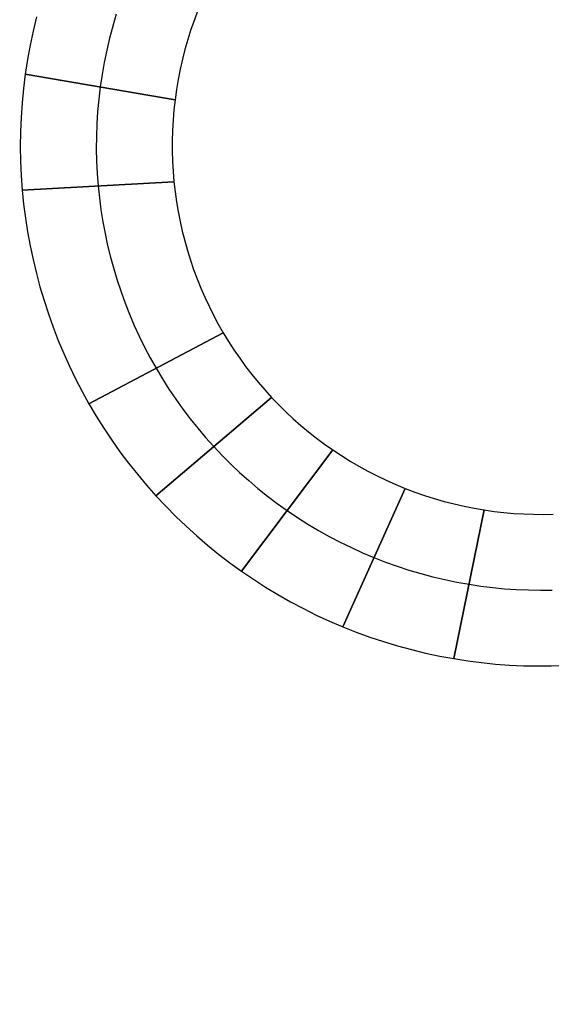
# Model space of a CAD drawing. Extents: x -1664 to 328, y -328 to 327.
# Tile 6 of 15: x -7 to 0, y -45 to -32. Entities that reach past the tile are written whole.
import ezdxf

# ---------------------------------------------------------------- set-up
doc = ezdxf.new("R2010")
doc.units = 0
for name, color, linetype in [('CORDONCINO_LAMP', 155, 'CONTINUOUS'), ('LINEA_SCHEINALE', 96, 'CONTINUOUS'), ('MARMO', 254, 'CONTINUOUS'), ('PAGLIA', 15, 'CONTINUOUS'), ('TESSUTO_LAMPADA', 27, 'CONTINUOUS')]:
    doc.layers.add(name, color=color, linetype=linetype)

msp = doc.modelspace()

# ---------------------------------------------------------------- linework, layer by layer
at = {"layer": 'CORDONCINO_LAMP'}
for centre, radius in [((0, 0, 1705.979), 327.5), ((0, 0, 1560.979), 327.5), ((0, 0, 1560.979), 325), ((0, 0, 1705.979), 325), ((0, 0, 1708.479), 325), ((0, 0, 1703.479), 325), ((0, 0, 1563.479), 325), ((0, 0, 1558.479), 325), ((0, 0, 1705.979), 322.5), ((0, 0, 1560.979), 322.5), ((0, 0, 1930.979), 107.5), ((0, 0, 1930.979), 105), ((0, 0, 1933.479), 105), ((0, 0, 1928.479), 105), ((0, 0, 1930.979), 102.5), ((0, 0, 1820.979), 77.5), ((0, 0, 1820.979), 75), ((0, 0, 1823.479), 75), ((0, 0, 1818.479), 75), ((0, 0, 1820.979), 72.5)]:
    msp.add_circle(centre, radius, dxfattribs=at)
at = {"layer": 'LINEA_SCHEINALE'}
for p, q in [((-6.644, -32.303, 1086), (-6.689, -32.49, 1086)), ((-6.644, -32.303, 1094), (-6.689, -32.49, 1094)), ((-6.644, -32.303, 1090), (-6.689, -32.49, 1090)), ((-5.597, -32.267, 1086), (-5.643, -32.424, 1086)), ((-5.597, -32.267, 1094), (-5.643, -32.424, 1094)), ((-4.52, -32.215, 1086), (-4.567, -32.339, 1086)), ((-4.52, -32.215, 1094), (-4.567, -32.339, 1094)), ((-4.52, -32.215, 1090), (-4.567, -32.339, 1090)), ((-5.643, -32.424, 1086), (-5.684, -32.582, 1086)), ((-5.643, -32.424, 1094), (-5.684, -32.582, 1094)), ((-4.567, -32.339, 1086), (-4.612, -32.469, 1086)), ((-4.567, -32.339, 1094), (-4.612, -32.469, 1094)), ((-4.567, -32.339, 1090), (-4.612, -32.469, 1090)), ((-6.689, -32.49, 1086), (-6.729, -32.677, 1086)), ((-6.689, -32.49, 1094), (-6.729, -32.677, 1094)), ((-6.689, -32.49, 1090), (-6.729, -32.677, 1090)), ((-4.612, -32.469, 1086), (-4.653, -32.599, 1086)), ((-4.612, -32.469, 1094), (-4.653, -32.599, 1094)), ((-4.612, -32.469, 1090), (-4.653, -32.599, 1090)), ((-6.729, -32.677, 1086), (-6.764, -32.866, 1086)), ((-6.729, -32.677, 1094), (-6.764, -32.866, 1094)), ((-6.729, -32.677, 1090), (-6.764, -32.866, 1090)), ((-5.684, -32.582, 1086), (-5.722, -32.742, 1086)), ((-5.684, -32.582, 1094), (-5.722, -32.742, 1094)), ((-4.653, -32.599, 1086), (-4.691, -32.73, 1086)), ((-4.653, -32.599, 1094), (-4.691, -32.73, 1094)), ((-4.653, -32.599, 1090), (-4.691, -32.73, 1090)), ((-5.722, -32.742, 1086), (-5.755, -32.902, 1086)), ((-5.722, -32.742, 1094), (-5.755, -32.902, 1094)), ((-4.691, -32.73, 1086), (-4.725, -32.861, 1086)), ((-4.691, -32.73, 1094), (-4.725, -32.861, 1094)), ((-4.691, -32.73, 1090), (-4.725, -32.861, 1090)), ((-6.764, -32.866, 1086), (-6.793, -33.055, 1086)), ((-6.764, -32.866, 1094), (-6.793, -33.055, 1094)), ((-6.764, -32.866, 1090), (-6.793, -33.055, 1090)), ((-5.755, -32.902, 1086), (-5.783, -33.063, 1086)), ((-5.755, -32.902, 1094), (-5.783, -33.063, 1094)), ((-4.725, -32.861, 1086), (-4.754, -32.993, 1086)), ((-4.725, -32.861, 1094), (-4.754, -32.993, 1094)), ((-4.725, -32.861, 1090), (-4.754, -32.993, 1090)), ((-6.793, -33.055, 1086), (-6.817, -33.245, 1086)), ((-6.793, -33.055, 1094), (-6.817, -33.245, 1094)), ((-6.793, -33.055, 1090), (-6.817, -33.245, 1090)), ((-6.793, -33.055, 1086), (-4.822, -33.394, 1086)), ((-6.793, -33.055, 1094), (-6.793, -33.055, 1086)), ((-4.822, -33.394, 1094), (-6.793, -33.055, 1094)), ((-5.783, -33.063, 1086), (-5.807, -33.225, 1086)), ((-5.783, -33.063, 1094), (-5.807, -33.225, 1094)), ((-4.754, -32.993, 1086), (-4.781, -33.126, 1086)), ((-4.754, -32.993, 1094), (-4.781, -33.126, 1094)), ((-4.754, -32.993, 1090), (-4.781, -33.126, 1090)), ((-4.781, -33.126, 1086), (-4.803, -33.26, 1086)), ((-4.781, -33.126, 1094), (-4.803, -33.26, 1094)), ((-4.781, -33.126, 1090), (-4.803, -33.26, 1090)), ((-6.817, -33.245, 1086), (-6.835, -33.436, 1086)), ((-6.817, -33.245, 1094), (-6.835, -33.436, 1094)), ((-6.817, -33.245, 1090), (-6.835, -33.436, 1090)), ((-5.807, -33.225, 1086), (-5.827, -33.387, 1086)), ((-5.807, -33.225, 1094), (-5.827, -33.387, 1094)), ((-4.803, -33.26, 1086), (-4.822, -33.394, 1086)), ((-4.803, -33.26, 1094), (-4.822, -33.394, 1094)), ((-4.803, -33.26, 1090), (-4.822, -33.394, 1090)), ((-6.835, -33.436, 1086), (-6.848, -33.627, 1086)), ((-6.835, -33.436, 1094), (-6.848, -33.627, 1094)), ((-6.835, -33.436, 1090), (-6.848, -33.627, 1090)), ((-5.827, -33.387, 1086), (-5.842, -33.55, 1086)), ((-5.827, -33.387, 1094), (-5.842, -33.55, 1094)), ((-4.822, -33.394, 1086), (-4.837, -33.529, 1086)), ((-4.822, -33.394, 1094), (-4.837, -33.529, 1094)), ((-4.822, -33.394, 1090), (-4.837, -33.529, 1090)), ((-4.822, -33.394, 1086), (-4.822, -33.394, 1094)), ((-5.842, -33.55, 1086), (-5.852, -33.713, 1086)), ((-5.842, -33.55, 1094), (-5.852, -33.713, 1094)), ((-4.837, -33.529, 1086), (-4.848, -33.664, 1086)), ((-4.837, -33.529, 1094), (-4.848, -33.664, 1094)), ((-4.837, -33.529, 1090), (-4.848, -33.664, 1090)), ((-6.848, -33.627, 1086), (-6.856, -33.819, 1086)), ((-6.848, -33.627, 1094), (-6.856, -33.819, 1094)), ((-6.848, -33.627, 1090), (-6.856, -33.819, 1090)), ((-5.852, -33.713, 1086), (-5.858, -33.877, 1086)), ((-5.852, -33.713, 1094), (-5.858, -33.877, 1094)), ((-4.848, -33.664, 1086), (-4.855, -33.799, 1086)), ((-4.848, -33.664, 1094), (-4.855, -33.799, 1094)), ((-4.848, -33.664, 1090), (-4.855, -33.799, 1090)), ((-6.856, -33.819, 1086), (-6.859, -34.01, 1086)), ((-6.856, -33.819, 1094), (-6.859, -34.01, 1094)), ((-6.856, -33.819, 1090), (-6.859, -34.01, 1090)), ((-4.855, -33.799, 1086), (-4.859, -33.935, 1086)), ((-4.855, -33.799, 1094), (-4.859, -33.935, 1094)), ((-4.855, -33.799, 1090), (-4.859, -33.935, 1090)), ((-5.858, -33.877, 1086), (-5.859, -34.04, 1086)), ((-5.858, -33.877, 1094), (-5.859, -34.04, 1094)), ((-4.859, -33.935, 1086), (-4.859, -34.071, 1086)), ((-4.859, -33.935, 1094), (-4.859, -34.071, 1094)), ((-4.859, -33.935, 1090), (-4.859, -34.071, 1090)), ((-6.859, -34.01, 1086), (-6.856, -34.202, 1086)), ((-6.859, -34.01, 1094), (-6.856, -34.202, 1094)), ((-6.859, -34.01, 1090), (-6.856, -34.202, 1090)), ((-5.859, -34.04, 1086), (-5.855, -34.204, 1086)), ((-5.859, -34.04, 1094), (-5.855, -34.204, 1094)), ((-4.859, -34.071, 1086), (-4.855, -34.206, 1086)), ((-4.859, -34.071, 1094), (-4.855, -34.206, 1094)), ((-4.859, -34.071, 1090), (-4.855, -34.206, 1090)), ((-6.856, -34.202, 1086), (-6.847, -34.393, 1086)), ((-6.856, -34.202, 1094), (-6.847, -34.393, 1094)), ((-6.856, -34.202, 1090), (-6.847, -34.393, 1090)), ((-5.855, -34.204, 1086), (-5.848, -34.367, 1086)), ((-5.855, -34.204, 1094), (-5.848, -34.367, 1094)), ((-4.855, -34.206, 1086), (-4.848, -34.342, 1086)), ((-4.855, -34.206, 1094), (-4.848, -34.342, 1094)), ((-4.855, -34.206, 1090), (-4.848, -34.342, 1090)), ((-5.848, -34.367, 1086), (-5.835, -34.53, 1086)), ((-5.848, -34.367, 1094), (-5.835, -34.53, 1094)), ((-4.848, -34.342, 1086), (-4.836, -34.477, 1086)), ((-4.848, -34.342, 1094), (-4.836, -34.477, 1094)), ((-4.848, -34.342, 1090), (-4.836, -34.477, 1090)), ((-6.847, -34.393, 1086), (-6.834, -34.584, 1086)), ((-6.847, -34.393, 1094), (-6.834, -34.584, 1094)), ((-6.847, -34.393, 1090), (-6.834, -34.584, 1090)), ((-6.834, -34.584, 1086), (-4.836, -34.477, 1086)), ((-4.836, -34.477, 1094), (-6.834, -34.584, 1094)), ((-4.836, -34.477, 1086), (-4.822, -34.608, 1086)), ((-4.836, -34.477, 1094), (-4.822, -34.608, 1094)), ((-4.836, -34.477, 1090), (-4.822, -34.608, 1090)), ((-4.836, -34.477, 1086), (-4.836, -34.477, 1094)), ((-6.834, -34.584, 1086), (-6.815, -34.769, 1086)), ((-6.834, -34.584, 1094), (-6.815, -34.769, 1094)), ((-6.834, -34.584, 1090), (-6.815, -34.769, 1090)), ((-6.834, -34.584, 1094), (-6.834, -34.584, 1086)), ((-5.835, -34.53, 1086), (-5.818, -34.688, 1086)), ((-5.835, -34.53, 1094), (-5.818, -34.688, 1094)), ((-4.822, -34.608, 1086), (-4.803, -34.739, 1086)), ((-4.822, -34.608, 1094), (-4.803, -34.739, 1094)), ((-4.822, -34.608, 1090), (-4.803, -34.739, 1090)), ((-6.815, -34.769, 1086), (-6.792, -34.953, 1086)), ((-6.815, -34.769, 1094), (-6.792, -34.953, 1094)), ((-6.815, -34.769, 1090), (-6.792, -34.953, 1090)), ((-5.818, -34.688, 1086), (-5.797, -34.846, 1086)), ((-5.818, -34.688, 1094), (-5.797, -34.846, 1094)), ((-4.803, -34.739, 1086), (-4.781, -34.869, 1086)), ((-4.803, -34.739, 1094), (-4.781, -34.869, 1094)), ((-4.803, -34.739, 1090), (-4.781, -34.869, 1090)), ((-5.797, -34.846, 1086), (-5.772, -35.003, 1086)), ((-5.797, -34.846, 1094), (-5.772, -35.003, 1094)), ((-4.781, -34.869, 1086), (-4.756, -34.998, 1086)), ((-4.781, -34.869, 1094), (-4.756, -34.998, 1094)), ((-4.781, -34.869, 1090), (-4.756, -34.998, 1090)), ((-6.792, -34.953, 1086), (-6.763, -35.137, 1086)), ((-6.792, -34.953, 1094), (-6.763, -35.137, 1094)), ((-6.792, -34.953, 1090), (-6.763, -35.137, 1090)), ((-5.772, -35.003, 1086), (-5.743, -35.159, 1086)), ((-5.772, -35.003, 1094), (-5.743, -35.159, 1094)), ((-4.756, -34.998, 1086), (-4.727, -35.126, 1086)), ((-4.756, -34.998, 1094), (-4.727, -35.126, 1094)), ((-4.756, -34.998, 1090), (-4.727, -35.126, 1090)), ((-6.763, -35.137, 1086), (-6.73, -35.32, 1086)), ((-6.763, -35.137, 1094), (-6.73, -35.32, 1094)), ((-6.763, -35.137, 1090), (-6.73, -35.32, 1090)), ((-5.743, -35.159, 1086), (-5.709, -35.314, 1086)), ((-5.743, -35.159, 1094), (-5.709, -35.314, 1094)), ((-4.727, -35.126, 1086), (-4.695, -35.254, 1086)), ((-4.727, -35.126, 1094), (-4.695, -35.254, 1094)), ((-4.727, -35.126, 1090), (-4.695, -35.254, 1090)), ((-4.695, -35.254, 1086), (-4.659, -35.381, 1086)), ((-4.695, -35.254, 1094), (-4.659, -35.381, 1094)), ((-4.695, -35.254, 1090), (-4.659, -35.381, 1090)), ((-6.73, -35.32, 1086), (-6.691, -35.502, 1086)), ((-6.73, -35.32, 1094), (-6.691, -35.502, 1094)), ((-6.73, -35.32, 1090), (-6.691, -35.502, 1090)), ((-5.709, -35.314, 1086), (-5.671, -35.468, 1086)), ((-5.709, -35.314, 1094), (-5.671, -35.468, 1094)), ((-4.659, -35.381, 1086), (-4.62, -35.507, 1086)), ((-4.659, -35.381, 1094), (-4.62, -35.507, 1094)), ((-4.659, -35.381, 1090), (-4.62, -35.507, 1090)), ((-6.691, -35.502, 1086), (-6.648, -35.683, 1086)), ((-6.691, -35.502, 1094), (-6.648, -35.683, 1094)), ((-6.691, -35.502, 1090), (-6.648, -35.683, 1090)), ((-5.671, -35.468, 1086), (-5.629, -35.622, 1086)), ((-5.671, -35.468, 1094), (-5.629, -35.622, 1094)), ((-4.62, -35.507, 1086), (-4.577, -35.632, 1086)), ((-4.62, -35.507, 1094), (-4.577, -35.632, 1094)), ((-4.62, -35.507, 1090), (-4.577, -35.632, 1090)), ((-6.648, -35.683, 1086), (-6.6, -35.862, 1086)), ((-6.648, -35.683, 1094), (-6.6, -35.862, 1094)), ((-6.648, -35.683, 1090), (-6.6, -35.862, 1090)), ((-5.629, -35.622, 1086), (-5.583, -35.774, 1086)), ((-5.629, -35.622, 1094), (-5.583, -35.774, 1094)), ((-4.577, -35.632, 1086), (-4.531, -35.755, 1086)), ((-4.577, -35.632, 1094), (-4.531, -35.755, 1094)), ((-4.577, -35.632, 1090), (-4.531, -35.755, 1090)), ((-5.583, -35.774, 1086), (-5.533, -35.924, 1086)), ((-5.583, -35.774, 1094), (-5.533, -35.924, 1094)), ((-4.531, -35.755, 1086), (-4.482, -35.877, 1086)), ((-4.531, -35.755, 1094), (-4.482, -35.877, 1094)), ((-4.531, -35.755, 1090), (-4.482, -35.877, 1090)), ((-6.6, -35.862, 1086), (-6.547, -36.041, 1086)), ((-6.6, -35.862, 1094), (-6.547, -36.041, 1094)), ((-6.6, -35.862, 1090), (-6.547, -36.041, 1090)), ((-5.533, -35.924, 1086), (-5.479, -36.074, 1086)), ((-5.533, -35.924, 1094), (-5.479, -36.074, 1094)), ((-4.482, -35.877, 1086), (-4.43, -35.998, 1086)), ((-4.482, -35.877, 1094), (-4.43, -35.998, 1094)), ((-4.482, -35.877, 1090), (-4.43, -35.998, 1090)), ((-6.547, -36.041, 1086), (-6.489, -36.217, 1086)), ((-6.547, -36.041, 1094), (-6.489, -36.217, 1094)), ((-6.547, -36.041, 1090), (-6.489, -36.217, 1090)), ((-5.479, -36.074, 1086), (-5.421, -36.222, 1086)), ((-5.479, -36.074, 1094), (-5.421, -36.222, 1094)), ((-4.43, -35.998, 1086), (-4.374, -36.117, 1086)), ((-4.43, -35.998, 1094), (-4.374, -36.117, 1094)), ((-4.43, -35.998, 1090), (-4.374, -36.117, 1090)), ((-4.374, -36.117, 1086), (-4.315, -36.235, 1086)), ((-4.374, -36.117, 1094), (-4.315, -36.235, 1094)), ((-4.374, -36.117, 1090), (-4.315, -36.235, 1090)), ((-6.489, -36.217, 1086), (-6.427, -36.392, 1086)), ((-6.489, -36.217, 1094), (-6.427, -36.392, 1094)), ((-6.489, -36.217, 1090), (-6.427, -36.392, 1090)), ((-5.421, -36.222, 1086), (-5.359, -36.368, 1086)), ((-5.421, -36.222, 1094), (-5.359, -36.368, 1094)), ((-4.315, -36.235, 1086), (-4.253, -36.352, 1086)), ((-4.315, -36.235, 1094), (-4.253, -36.352, 1094)), ((-4.315, -36.235, 1090), (-4.253, -36.352, 1090)), ((-6.427, -36.392, 1086), (-6.36, -36.566, 1086)), ((-6.427, -36.392, 1094), (-6.36, -36.566, 1094)), ((-6.427, -36.392, 1090), (-6.36, -36.566, 1090)), ((-5.955, -37.402, 1086), (-4.188, -36.466, 1086)), ((-4.188, -36.466, 1094), (-5.955, -37.402, 1094)), ((-5.359, -36.368, 1086), (-5.293, -36.512, 1086)), ((-5.359, -36.368, 1094), (-5.293, -36.512, 1094)), ((-4.253, -36.352, 1086), (-4.188, -36.466, 1086)), ((-4.253, -36.352, 1094), (-4.188, -36.466, 1094)), ((-4.253, -36.352, 1090), (-4.188, -36.466, 1090)), ((-4.188, -36.466, 1086), (-4.119, -36.58, 1086)), ((-4.188, -36.466, 1094), (-4.119, -36.58, 1094)), ((-4.188, -36.466, 1090), (-4.119, -36.58, 1090)), ((-4.188, -36.466, 1086), (-4.188, -36.466, 1094)), ((-6.36, -36.566, 1086), (-6.288, -36.737, 1086)), ((-6.36, -36.566, 1094), (-6.288, -36.737, 1094)), ((-6.36, -36.566, 1090), (-6.288, -36.737, 1090)), ((-5.293, -36.512, 1086), (-5.223, -36.655, 1086)), ((-5.293, -36.512, 1094), (-5.223, -36.655, 1094)), ((-4.119, -36.58, 1086), (-4.046, -36.692, 1086)), ((-4.119, -36.58, 1094), (-4.046, -36.692, 1094)), ((-4.119, -36.58, 1090), (-4.046, -36.692, 1090)), ((-5.223, -36.655, 1086), (-5.149, -36.796, 1086)), ((-5.223, -36.655, 1094), (-5.149, -36.796, 1094)), ((-4.046, -36.692, 1086), (-3.971, -36.801, 1086)), ((-4.046, -36.692, 1094), (-3.971, -36.801, 1094)), ((-4.046, -36.692, 1090), (-3.971, -36.801, 1090)), ((-6.288, -36.737, 1086), (-6.212, -36.907, 1086)), ((-6.288, -36.737, 1094), (-6.212, -36.907, 1094)), ((-6.288, -36.737, 1090), (-6.212, -36.907, 1090)), ((-5.149, -36.796, 1086), (-5.071, -36.934, 1086)), ((-5.149, -36.796, 1094), (-5.071, -36.934, 1094)), ((-3.971, -36.801, 1086), (-3.893, -36.909, 1086)), ((-3.971, -36.801, 1094), (-3.893, -36.909, 1094)), ((-3.971, -36.801, 1090), (-3.893, -36.909, 1090)), ((-6.212, -36.907, 1086), (-6.131, -37.074, 1086)), ((-6.212, -36.907, 1094), (-6.131, -37.074, 1094)), ((-6.212, -36.907, 1090), (-6.131, -37.074, 1090)), ((-5.071, -36.934, 1086), (-4.989, -37.072, 1086)), ((-5.071, -36.934, 1094), (-4.989, -37.072, 1094)), ((-3.893, -36.909, 1086), (-3.812, -37.015, 1086)), ((-3.893, -36.909, 1094), (-3.812, -37.015, 1094)), ((-3.893, -36.909, 1090), (-3.812, -37.015, 1090)), ((-6.131, -37.074, 1086), (-6.045, -37.24, 1086)), ((-6.131, -37.074, 1094), (-6.045, -37.24, 1094)), ((-6.131, -37.074, 1090), (-6.045, -37.24, 1090)), ((-4.989, -37.072, 1086), (-4.903, -37.207, 1086)), ((-4.989, -37.072, 1094), (-4.903, -37.207, 1094)), ((-3.812, -37.015, 1086), (-3.728, -37.118, 1086)), ((-3.812, -37.015, 1094), (-3.728, -37.118, 1094)), ((-3.812, -37.015, 1090), (-3.728, -37.118, 1090)), ((-6.045, -37.24, 1086), (-5.955, -37.402, 1086)), ((-6.045, -37.24, 1094), (-5.955, -37.402, 1094)), ((-6.045, -37.24, 1090), (-5.955, -37.402, 1090)), ((-4.903, -37.207, 1086), (-4.813, -37.34, 1086)), ((-4.903, -37.207, 1094), (-4.813, -37.34, 1094)), ((-3.728, -37.118, 1086), (-3.641, -37.219, 1086)), ((-3.728, -37.118, 1094), (-3.641, -37.219, 1094)), ((-3.728, -37.118, 1090), (-3.641, -37.219, 1090)), ((-3.641, -37.219, 1086), (-3.551, -37.317, 1086)), ((-3.641, -37.219, 1094), (-3.551, -37.317, 1094)), ((-3.641, -37.219, 1090), (-3.551, -37.317, 1090)), ((-5.073, -38.615, 1086), (-3.551, -37.317, 1086)), ((-3.551, -37.317, 1094), (-5.073, -38.615, 1094)), ((-4.813, -37.34, 1086), (-4.72, -37.471, 1086)), ((-4.813, -37.34, 1094), (-4.72, -37.471, 1094)), ((-3.551, -37.317, 1086), (-3.459, -37.413, 1086)), ((-3.551, -37.317, 1094), (-3.459, -37.413, 1094)), ((-3.551, -37.317, 1090), (-3.459, -37.413, 1090)), ((-3.551, -37.317, 1086), (-3.551, -37.317, 1094)), ((-5.955, -37.402, 1086), (-5.86, -37.564, 1086)), ((-5.955, -37.402, 1094), (-5.86, -37.564, 1094)), ((-5.955, -37.402, 1090), (-5.86, -37.564, 1090)), ((-5.955, -37.402, 1094), (-5.955, -37.402, 1086)), ((-4.72, -37.471, 1086), (-4.623, -37.599, 1086)), ((-4.72, -37.471, 1094), (-4.623, -37.599, 1094)), ((-3.459, -37.413, 1086), (-3.364, -37.507, 1086)), ((-3.459, -37.413, 1094), (-3.364, -37.507, 1094)), ((-3.459, -37.413, 1090), (-3.364, -37.507, 1090)), ((-3.364, -37.507, 1086), (-3.267, -37.598, 1086)), ((-3.364, -37.507, 1094), (-3.267, -37.598, 1094)), ((-3.364, -37.507, 1090), (-3.267, -37.598, 1090)), ((-5.86, -37.564, 1086), (-5.76, -37.723, 1086)), ((-5.86, -37.564, 1094), (-5.76, -37.723, 1094)), ((-5.86, -37.564, 1090), (-5.76, -37.723, 1090)), ((-4.623, -37.599, 1086), (-4.523, -37.724, 1086)), ((-4.623, -37.599, 1094), (-4.523, -37.724, 1094)), ((-3.267, -37.598, 1086), (-3.167, -37.686, 1086)), ((-3.267, -37.598, 1094), (-3.167, -37.686, 1094)), ((-3.267, -37.598, 1090), (-3.167, -37.686, 1090)), ((-5.76, -37.723, 1086), (-5.656, -37.88, 1086)), ((-5.76, -37.723, 1094), (-5.656, -37.88, 1094)), ((-5.76, -37.723, 1090), (-5.656, -37.88, 1090)), ((-4.523, -37.724, 1086), (-4.419, -37.847, 1086)), ((-4.523, -37.724, 1094), (-4.419, -37.847, 1094)), ((-3.167, -37.686, 1086), (-3.065, -37.771, 1086)), ((-3.167, -37.686, 1094), (-3.065, -37.771, 1094)), ((-3.167, -37.686, 1090), (-3.065, -37.771, 1090)), ((-5.656, -37.88, 1086), (-5.547, -38.033, 1086)), ((-5.656, -37.88, 1094), (-5.547, -38.033, 1094)), ((-5.656, -37.88, 1090), (-5.547, -38.033, 1090)), ((-4.419, -37.847, 1086), (-4.312, -37.966, 1086)), ((-4.419, -37.847, 1094), (-4.312, -37.966, 1094)), ((-3.065, -37.771, 1086), (-2.96, -37.854, 1086)), ((-3.065, -37.771, 1094), (-2.96, -37.854, 1094)), ((-3.065, -37.771, 1090), (-2.96, -37.854, 1090)), ((-2.96, -37.854, 1086), (-2.854, -37.933, 1086)), ((-2.96, -37.854, 1094), (-2.854, -37.933, 1094)), ((-2.96, -37.854, 1090), (-2.854, -37.933, 1090)), ((-4.312, -37.966, 1086), (-4.202, -38.083, 1086)), ((-4.312, -37.966, 1094), (-4.202, -38.083, 1094)), ((-3.948, -39.608, 1086), (-2.745, -38.01, 1086)), ((-2.745, -38.01, 1094), (-3.948, -39.608, 1094)), ((-2.854, -37.933, 1086), (-2.745, -38.01, 1086)), ((-2.854, -37.933, 1094), (-2.745, -38.01, 1094)), ((-2.854, -37.933, 1090), (-2.745, -38.01, 1090)), ((-2.745, -38.01, 1086), (-2.632, -38.085, 1086)), ((-2.745, -38.01, 1094), (-2.632, -38.085, 1094)), ((-2.745, -38.01, 1090), (-2.632, -38.085, 1090)), ((-2.745, -38.01, 1086), (-2.745, -38.01, 1094)), ((-5.547, -38.033, 1086), (-5.435, -38.183, 1086)), ((-5.547, -38.033, 1094), (-5.435, -38.183, 1094)), ((-5.547, -38.033, 1090), (-5.435, -38.183, 1090)), ((-4.202, -38.083, 1086), (-4.088, -38.197, 1086)), ((-4.202, -38.083, 1094), (-4.088, -38.197, 1094)), ((-2.632, -38.085, 1086), (-2.518, -38.156, 1086)), ((-2.632, -38.085, 1094), (-2.518, -38.156, 1094)), ((-2.632, -38.085, 1090), (-2.518, -38.156, 1090)), ((-5.435, -38.183, 1086), (-5.318, -38.331, 1086)), ((-5.435, -38.183, 1094), (-5.318, -38.331, 1094)), ((-5.435, -38.183, 1090), (-5.318, -38.331, 1090)), ((-4.088, -38.197, 1086), (-3.972, -38.307, 1086)), ((-4.088, -38.197, 1094), (-3.972, -38.307, 1094)), ((-2.518, -38.156, 1086), (-2.401, -38.225, 1086)), ((-2.518, -38.156, 1094), (-2.401, -38.225, 1094)), ((-2.518, -38.156, 1090), (-2.401, -38.225, 1090)), ((-2.401, -38.225, 1086), (-2.283, -38.29, 1086)), ((-2.401, -38.225, 1094), (-2.283, -38.29, 1094)), ((-2.401, -38.225, 1090), (-2.283, -38.29, 1090)), ((-5.318, -38.331, 1086), (-5.197, -38.475, 1086)), ((-5.318, -38.331, 1094), (-5.197, -38.475, 1094)), ((-5.318, -38.331, 1090), (-5.197, -38.475, 1090)), ((-3.972, -38.307, 1086), (-3.852, -38.414, 1086)), ((-3.972, -38.307, 1094), (-3.852, -38.414, 1094)), ((-3.852, -38.414, 1086), (-3.73, -38.518, 1086)), ((-3.852, -38.414, 1094), (-3.73, -38.518, 1094)), ((-2.283, -38.29, 1086), (-2.163, -38.352, 1086)), ((-2.283, -38.29, 1094), (-2.163, -38.352, 1094)), ((-2.283, -38.29, 1090), (-2.163, -38.352, 1090)), ((-2.163, -38.352, 1086), (-2.041, -38.41, 1086)), ((-2.163, -38.352, 1094), (-2.041, -38.41, 1094)), ((-2.163, -38.352, 1090), (-2.041, -38.41, 1090)), ((-2.041, -38.41, 1086), (-1.917, -38.465, 1086)), ((-2.041, -38.41, 1094), (-1.917, -38.465, 1094)), ((-2.041, -38.41, 1090), (-1.917, -38.465, 1090)), ((-5.197, -38.475, 1086), (-5.073, -38.615, 1086)), ((-5.197, -38.475, 1094), (-5.073, -38.615, 1094)), ((-5.197, -38.475, 1090), (-5.073, -38.615, 1090)), ((-3.73, -38.518, 1086), (-3.605, -38.618, 1086)), ((-3.73, -38.518, 1094), (-3.605, -38.618, 1094)), ((-2.613, -40.341, 1086), (-1.793, -38.517, 1086)), ((-1.793, -38.517, 1094), (-2.613, -40.341, 1094)), ((-1.917, -38.465, 1086), (-1.793, -38.517, 1086)), ((-1.917, -38.465, 1094), (-1.793, -38.517, 1094)), ((-1.917, -38.465, 1090), (-1.793, -38.517, 1090)), ((-1.793, -38.517, 1086), (-1.666, -38.565, 1086)), ((-1.793, -38.517, 1094), (-1.666, -38.565, 1094)), ((-1.793, -38.517, 1090), (-1.666, -38.565, 1090)), ((-1.793, -38.517, 1086), (-1.793, -38.517, 1094)), ((-5.073, -38.615, 1086), (-4.944, -38.753, 1086)), ((-5.073, -38.615, 1094), (-4.944, -38.753, 1094)), ((-5.073, -38.615, 1090), (-4.944, -38.753, 1090)), ((-5.073, -38.615, 1094), (-5.073, -38.615, 1086)), ((-3.605, -38.618, 1086), (-3.477, -38.716, 1086)), ((-3.605, -38.618, 1094), (-3.477, -38.716, 1094)), ((-1.666, -38.565, 1086), (-1.539, -38.61, 1086)), ((-1.666, -38.565, 1094), (-1.539, -38.61, 1094)), ((-1.666, -38.565, 1090), (-1.539, -38.61, 1090)), ((-1.539, -38.61, 1086), (-1.41, -38.651, 1086)), ((-1.539, -38.61, 1094), (-1.41, -38.651, 1094)), ((-1.539, -38.61, 1090), (-1.41, -38.651, 1090)), ((-1.41, -38.651, 1086), (-1.28, -38.688, 1086)), ((-1.41, -38.651, 1094), (-1.28, -38.688, 1094)), ((-1.41, -38.651, 1090), (-1.28, -38.688, 1090)), ((-4.944, -38.753, 1086), (-4.812, -38.886, 1086)), ((-4.944, -38.753, 1094), (-4.812, -38.886, 1094)), ((-4.944, -38.753, 1090), (-4.812, -38.886, 1090)), ((-3.477, -38.716, 1086), (-3.346, -38.809, 1086)), ((-3.477, -38.716, 1094), (-3.346, -38.809, 1094)), ((-1.28, -38.688, 1086), (-1.149, -38.722, 1086)), ((-1.28, -38.688, 1094), (-1.149, -38.722, 1094)), ((-1.28, -38.688, 1090), (-1.149, -38.722, 1090)), ((-1.15, -40.761, 1086), (-0.752, -38.801, 1086)), ((-0.752, -38.801, 1094), (-1.15, -40.761, 1094)), ((-1.149, -38.722, 1086), (-1.017, -38.752, 1086)), ((-1.149, -38.722, 1094), (-1.017, -38.752, 1094)), ((-1.149, -38.722, 1090), (-1.017, -38.752, 1090)), ((-1.017, -38.752, 1086), (-0.885, -38.779, 1086)), ((-1.017, -38.752, 1094), (-0.885, -38.779, 1094)), ((-1.017, -38.752, 1090), (-0.885, -38.779, 1090)), ((-0.885, -38.779, 1086), (-0.752, -38.801, 1086)), ((-0.885, -38.779, 1094), (-0.752, -38.801, 1094)), ((-0.885, -38.779, 1090), (-0.752, -38.801, 1090)), ((-0.752, -38.801, 1086), (-0.623, -38.82, 1086)), ((-0.752, -38.801, 1094), (-0.623, -38.82, 1094)), ((-0.752, -38.801, 1090), (-0.623, -38.82, 1090)), ((-0.752, -38.801, 1086), (-0.752, -38.801, 1094)), ((-4.812, -38.886, 1086), (-4.677, -39.016, 1086)), ((-4.812, -38.886, 1094), (-4.677, -39.016, 1094)), ((-4.812, -38.886, 1090), (-4.677, -39.016, 1090)), ((-3.346, -38.809, 1086), (-3.211, -38.9, 1086)), ((-3.346, -38.809, 1094), (-3.211, -38.9, 1094)), ((-3.211, -38.9, 1086), (-3.074, -38.988, 1086)), ((-3.211, -38.9, 1094), (-3.074, -38.988, 1094)), ((-0.623, -38.82, 1086), (-0.493, -38.835, 1086)), ((-0.623, -38.82, 1094), (-0.493, -38.835, 1094)), ((-0.623, -38.82, 1090), (-0.493, -38.835, 1090)), ((-0.493, -38.835, 1086), (-0.364, -38.846, 1086)), ((-0.493, -38.835, 1094), (-0.364, -38.846, 1094)), ((-0.493, -38.835, 1090), (-0.364, -38.846, 1090)), ((-0.364, -38.846, 1086), (-0.234, -38.854, 1086)), ((-0.364, -38.846, 1094), (-0.234, -38.854, 1094)), ((-0.364, -38.846, 1090), (-0.234, -38.854, 1090)), ((-0.234, -38.854, 1086), (-0.104, -38.858, 1086)), ((-0.234, -38.854, 1094), (-0.104, -38.858, 1094)), ((-0.234, -38.854, 1090), (-0.104, -38.858, 1090)), ((-0.104, -38.858, 1086), (0.027, -38.859, 1086)), ((-0.104, -38.858, 1094), (0.027, -38.859, 1094)), ((-0.104, -38.858, 1090), (0.027, -38.859, 1090)), ((0.027, -38.859, 1086), (0.157, -38.857, 1086)), ((0.027, -38.859, 1094), (0.157, -38.857, 1094)), ((0.027, -38.859, 1090), (0.157, -38.857, 1090)), ((-4.677, -39.016, 1086), (-4.537, -39.142, 1086)), ((-4.677, -39.016, 1094), (-4.537, -39.142, 1094)), ((-4.677, -39.016, 1090), (-4.537, -39.142, 1090)), ((-3.074, -38.988, 1086), (-2.934, -39.071, 1086)), ((-3.074, -38.988, 1094), (-2.934, -39.071, 1094)), ((-4.537, -39.142, 1086), (-4.395, -39.265, 1086)), ((-4.537, -39.142, 1094), (-4.395, -39.265, 1094)), ((-4.537, -39.142, 1090), (-4.395, -39.265, 1090)), ((-2.934, -39.071, 1086), (-2.792, -39.151, 1086)), ((-2.934, -39.071, 1094), (-2.792, -39.151, 1094)), ((-2.792, -39.151, 1086), (-2.648, -39.226, 1086)), ((-2.792, -39.151, 1094), (-2.648, -39.226, 1094)), ((-4.395, -39.265, 1086), (-4.249, -39.383, 1086)), ((-4.395, -39.265, 1094), (-4.249, -39.383, 1094)), ((-4.395, -39.265, 1090), (-4.249, -39.383, 1090)), ((-2.648, -39.226, 1086), (-2.501, -39.298, 1086)), ((-2.648, -39.226, 1094), (-2.501, -39.298, 1094)), ((-2.501, -39.298, 1086), (-2.353, -39.365, 1086)), ((-2.501, -39.298, 1094), (-2.353, -39.365, 1094)), ((-4.249, -39.383, 1086), (-4.1, -39.498, 1086)), ((-4.249, -39.383, 1094), (-4.1, -39.498, 1094)), ((-4.249, -39.383, 1090), (-4.1, -39.498, 1090)), ((-2.353, -39.365, 1086), (-2.203, -39.429, 1086)), ((-2.353, -39.365, 1094), (-2.203, -39.429, 1094)), ((-2.203, -39.429, 1086), (-2.051, -39.488, 1086)), ((-2.203, -39.429, 1094), (-2.051, -39.488, 1094)), ((-4.1, -39.498, 1086), (-3.948, -39.608, 1086)), ((-4.1, -39.498, 1094), (-3.948, -39.608, 1094)), ((-4.1, -39.498, 1090), (-3.948, -39.608, 1090)), ((-2.051, -39.488, 1086), (-1.898, -39.543, 1086)), ((-2.051, -39.488, 1094), (-1.898, -39.543, 1094)), ((-1.898, -39.543, 1086), (-1.743, -39.594, 1086)), ((-1.898, -39.543, 1094), (-1.743, -39.594, 1094)), ((-3.948, -39.608, 1086), (-3.79, -39.715, 1086)), ((-3.948, -39.608, 1094), (-3.79, -39.715, 1094)), ((-3.948, -39.608, 1090), (-3.79, -39.715, 1090)), ((-3.948, -39.608, 1094), (-3.948, -39.608, 1086)), ((-1.743, -39.594, 1086), (-1.587, -39.64, 1086)), ((-1.743, -39.594, 1094), (-1.587, -39.64, 1094)), ((-1.587, -39.64, 1086), (-1.429, -39.682, 1086)), ((-1.587, -39.64, 1094), (-1.429, -39.682, 1094)), ((-1.429, -39.682, 1086), (-1.271, -39.72, 1086)), ((-1.429, -39.682, 1094), (-1.271, -39.72, 1094)), ((-3.79, -39.715, 1086), (-3.63, -39.819, 1086)), ((-3.79, -39.715, 1094), (-3.63, -39.819, 1094)), ((-3.79, -39.715, 1090), (-3.63, -39.819, 1090)), ((-3.63, -39.819, 1086), (-3.467, -39.917, 1086)), ((-3.63, -39.819, 1094), (-3.467, -39.917, 1094)), ((-3.63, -39.819, 1090), (-3.467, -39.917, 1090)), ((-1.271, -39.72, 1086), (-1.111, -39.753, 1086)), ((-1.271, -39.72, 1094), (-1.111, -39.753, 1094)), ((-1.111, -39.753, 1086), (-0.951, -39.781, 1086)), ((-1.111, -39.753, 1094), (-0.951, -39.781, 1094)), ((-0.951, -39.781, 1086), (-0.796, -39.805, 1086)), ((-0.951, -39.781, 1094), (-0.796, -39.805, 1094)), ((-0.796, -39.805, 1086), (-0.64, -39.824, 1086)), ((-0.796, -39.805, 1094), (-0.64, -39.824, 1094)), ((-0.64, -39.824, 1086), (-0.483, -39.839, 1086)), ((-0.64, -39.824, 1094), (-0.483, -39.839, 1094)), ((-0.483, -39.839, 1086), (-0.327, -39.849, 1086)), ((-0.483, -39.839, 1094), (-0.327, -39.849, 1094)), ((-3.467, -39.917, 1086), (-3.301, -40.011, 1086)), ((-3.467, -39.917, 1094), (-3.301, -40.011, 1094)), ((-3.467, -39.917, 1090), (-3.301, -40.011, 1090)), ((-0.327, -39.849, 1086), (-0.17, -39.856, 1086)), ((-0.327, -39.849, 1094), (-0.17, -39.856, 1094)), ((-0.17, -39.856, 1086), (-0.013, -39.858, 1086)), ((-0.17, -39.856, 1094), (-0.013, -39.858, 1094)), ((-0.013, -39.858, 1086), (0.144, -39.857, 1086)), ((-0.013, -39.858, 1094), (0.144, -39.857, 1094)), ((-3.301, -40.011, 1086), (-3.133, -40.101, 1086)), ((-3.301, -40.011, 1094), (-3.133, -40.101, 1094)), ((-3.301, -40.011, 1090), (-3.133, -40.101, 1090)), ((-3.133, -40.101, 1086), (-2.962, -40.186, 1086)), ((-3.133, -40.101, 1094), (-2.962, -40.186, 1094)), ((-3.133, -40.101, 1090), (-2.962, -40.186, 1090)), ((-2.962, -40.186, 1086), (-2.789, -40.266, 1086)), ((-2.962, -40.186, 1094), (-2.789, -40.266, 1094)), ((-2.962, -40.186, 1090), (-2.789, -40.266, 1090)), ((-2.789, -40.266, 1086), (-2.613, -40.341, 1086)), ((-2.789, -40.266, 1094), (-2.613, -40.341, 1094)), ((-2.789, -40.266, 1090), (-2.613, -40.341, 1090)), ((-2.613, -40.341, 1086), (-2.436, -40.411, 1086)), ((-2.613, -40.341, 1094), (-2.436, -40.411, 1094)), ((-2.613, -40.341, 1090), (-2.436, -40.411, 1090)), ((-2.613, -40.341, 1094), (-2.613, -40.341, 1086)), ((-2.436, -40.411, 1086), (-2.257, -40.476, 1086)), ((-2.436, -40.411, 1094), (-2.257, -40.476, 1094)), ((-2.436, -40.411, 1090), (-2.257, -40.476, 1090)), ((-2.257, -40.476, 1086), (-2.076, -40.537, 1086)), ((-2.257, -40.476, 1094), (-2.076, -40.537, 1094)), ((-2.257, -40.476, 1090), (-2.076, -40.537, 1090)), ((-2.076, -40.537, 1086), (-1.893, -40.592, 1086)), ((-2.076, -40.537, 1094), (-1.893, -40.592, 1094)), ((-2.076, -40.537, 1090), (-1.893, -40.592, 1090)), ((-1.893, -40.592, 1086), (-1.709, -40.642, 1086)), ((-1.893, -40.592, 1094), (-1.709, -40.642, 1094)), ((-1.893, -40.592, 1090), (-1.709, -40.642, 1090)), ((-1.709, -40.642, 1086), (-1.524, -40.687, 1086)), ((-1.709, -40.642, 1094), (-1.524, -40.687, 1094)), ((-1.709, -40.642, 1090), (-1.524, -40.687, 1090)), ((-1.524, -40.687, 1086), (-1.337, -40.727, 1086)), ((-1.524, -40.687, 1094), (-1.337, -40.727, 1094)), ((-1.524, -40.687, 1090), (-1.337, -40.727, 1090)), ((-1.337, -40.727, 1086), (-1.15, -40.761, 1086)), ((-1.337, -40.727, 1094), (-1.15, -40.761, 1094)), ((-1.337, -40.727, 1090), (-1.15, -40.761, 1090)), ((-1.15, -40.761, 1086), (-0.968, -40.79, 1086)), ((-1.15, -40.761, 1094), (-0.968, -40.79, 1094)), ((-1.15, -40.761, 1090), (-0.968, -40.79, 1090)), ((-1.15, -40.761, 1094), (-1.15, -40.761, 1086)), ((-0.968, -40.79, 1086), (-0.786, -40.813, 1086)), ((-0.968, -40.79, 1094), (-0.786, -40.813, 1094)), ((-0.968, -40.79, 1090), (-0.786, -40.813, 1090)), ((-0.786, -40.813, 1086), (-0.603, -40.832, 1086)), ((-0.786, -40.813, 1094), (-0.603, -40.832, 1094)), ((-0.786, -40.813, 1090), (-0.603, -40.832, 1090)), ((-0.603, -40.832, 1086), (-0.42, -40.845, 1086)), ((-0.603, -40.832, 1094), (-0.42, -40.845, 1094)), ((-0.603, -40.832, 1090), (-0.42, -40.845, 1090)), ((-0.42, -40.845, 1086), (-0.236, -40.854, 1086)), ((-0.42, -40.845, 1094), (-0.236, -40.854, 1094)), ((-0.42, -40.845, 1090), (-0.236, -40.854, 1090)), ((-0.236, -40.854, 1086), (-0.053, -40.858, 1086)), ((-0.236, -40.854, 1094), (-0.053, -40.858, 1094)), ((-0.236, -40.854, 1090), (-0.053, -40.858, 1090)), ((-0.053, -40.858, 1086), (0.131, -40.856, 1086)), ((-0.053, -40.858, 1094), (0.131, -40.856, 1094)), ((-0.053, -40.858, 1090), (0.131, -40.856, 1090)), ((0.131, -40.856, 1090), (0.315, -40.85, 1090))]:
    msp.add_line(p, q, dxfattribs=at)
at = {"layer": 'MARMO'}
for centre in [(0, 0, 0.979), (0, 0, 200.979)]:
    msp.add_circle(centre, 95, dxfattribs=at)
at = {"layer": 'PAGLIA'}
for centre in [(0, 0, 1560.979), (0, 0, 1705.979), (0, 0, 1633.479)]:
    msp.add_circle(centre, 325, dxfattribs=at)
at = {"layer": 'TESSUTO_LAMPADA'}
for centre, radius in [((0, 0, 1705.979), 325), ((0, 0, 1763.479), 200), ((0, 0, 1930.979), 105), ((0, 0, 1875.979), 90), ((0, 0, 1820.979), 75), ((0, 0, 1820.979), 75)]:
    msp.add_circle(centre, radius, dxfattribs=at)

doc.saveas('drawing.dxf')
